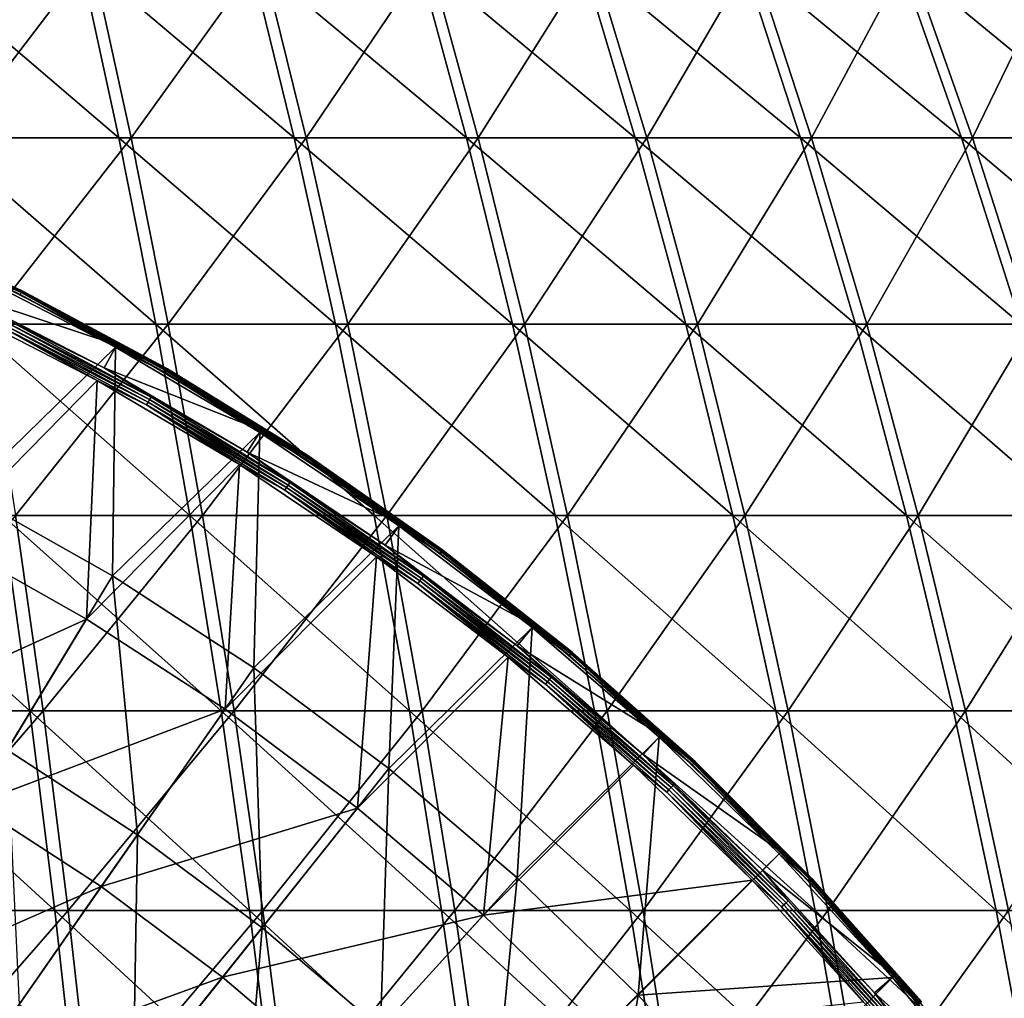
# Model space of a CAD drawing. Header units: millimetres. Extents: x -80 to 80, y -80 to 80.
# Tile 127 of 170: x 20 to 36, y 29 to 45. Entities that reach past the tile are written whole.
import ezdxf

# ---------------------------------------------------------------- set-up
doc = ezdxf.new("R2010")
doc.units = ezdxf.units.MM
doc.header["$LTSCALE"] = 13.670324
for name, color, linetype in [('1', 7, 'CONTINUOUS'), ('12', 7, 'CONTINUOUS'), ('14', 7, 'CONTINUOUS'), ('2', 7, 'CONTINUOUS'), ('4', 7, 'CONTINUOUS'), ('6', 7, 'CONTINUOUS'), ('8', 7, 'CONTINUOUS')]:
    doc.layers.add(name, color=color, linetype=linetype)

msp = doc.modelspace()

# ---------------------------------------------------------------- linework, layer by layer
at = {"layer": '1', "color": 7, "linetype": 'Continuous'}
for points in [[(19.256, 42.984, 64.665), (21.466, 45.886, 61.917), (18.703, 45.886, 62.807), (19.256, 42.984, 64.665)], [(22.101, 42.984, 63.749), (21.466, 45.886, 61.917), (19.256, 42.984, 64.665), (22.101, 42.984, 63.749)], [(22.101, 42.984, 63.749), (24.186, 45.886, 60.906), (21.466, 45.886, 61.917), (22.101, 42.984, 63.749)], [(24.902, 42.984, 62.708), (24.186, 45.886, 60.906), (22.101, 42.984, 63.749), (24.902, 42.984, 62.708)], [(24.902, 42.984, 62.708), (26.859, 45.886, 59.775), (24.186, 45.886, 60.906), (24.902, 42.984, 62.708)], [(27.654, 42.984, 61.544), (26.859, 45.886, 59.775), (24.902, 42.984, 62.708), (27.654, 42.984, 61.544)], [(27.654, 42.984, 61.544), (29.479, 45.886, 58.527), (26.859, 45.886, 59.775), (27.654, 42.984, 61.544)], [(30.352, 42.984, 60.259), (29.479, 45.886, 58.527), (27.654, 42.984, 61.544), (30.352, 42.984, 60.259)], [(30.352, 42.984, 60.259), (32.042, 45.886, 57.165), (29.479, 45.886, 58.527), (30.352, 42.984, 60.259)], [(32.99, 42.984, 58.856), (32.042, 45.886, 57.165), (30.352, 42.984, 60.259), (32.99, 42.984, 58.856)], [(32.99, 42.984, 58.856), (34.542, 45.886, 55.69), (32.042, 45.886, 57.165), (32.99, 42.984, 58.856)], [(35.564, 42.984, 57.338), (34.542, 45.886, 55.69), (32.99, 42.984, 58.856), (35.564, 42.984, 57.338)], [(35.564, 42.984, 57.338), (36.974, 45.886, 54.106), (34.542, 45.886, 55.69), (35.564, 42.984, 57.338)], [(38.068, 42.984, 55.707), (36.974, 45.886, 54.106), (35.564, 42.984, 57.338), (38.068, 42.984, 55.707)], [(19.773, 40, 66.4), (22.101, 42.984, 63.749), (19.256, 42.984, 64.665), (19.773, 40, 66.4)], [(22.694, 40, 65.46), (22.101, 42.984, 63.749), (19.773, 40, 66.4), (22.694, 40, 65.46)], [(22.694, 40, 65.46), (24.902, 42.984, 62.708), (22.101, 42.984, 63.749), (22.694, 40, 65.46)], [(25.57, 40, 64.391), (24.902, 42.984, 62.708), (22.694, 40, 65.46), (25.57, 40, 64.391)], [(25.57, 40, 64.391), (27.654, 42.984, 61.544), (24.902, 42.984, 62.708), (25.57, 40, 64.391)], [(28.396, 40, 63.195), (27.654, 42.984, 61.544), (25.57, 40, 64.391), (28.396, 40, 63.195)], [(28.396, 40, 63.195), (30.352, 42.984, 60.259), (27.654, 42.984, 61.544), (28.396, 40, 63.195)], [(31.166, 40, 61.876), (30.352, 42.984, 60.259), (28.396, 40, 63.195), (31.166, 40, 61.876)], [(31.166, 40, 61.876), (32.99, 42.984, 58.856), (30.352, 42.984, 60.259), (31.166, 40, 61.876)], [(33.875, 40, 60.436), (32.99, 42.984, 58.856), (31.166, 40, 61.876), (33.875, 40, 60.436)], [(33.875, 40, 60.436), (35.564, 42.984, 57.338), (32.99, 42.984, 58.856), (33.875, 40, 60.436)], [(36.518, 40, 58.876), (35.564, 42.984, 57.338), (33.875, 40, 60.436), (36.518, 40, 58.876)], [(36.518, 40, 58.876), (38.068, 42.984, 55.707), (35.564, 42.984, 57.338), (36.518, 40, 58.876)], [(20.252, 36.94, 68.009), (22.694, 40, 65.46), (19.773, 40, 66.4), (20.252, 36.94, 68.009)], [(23.244, 36.94, 67.046), (22.694, 40, 65.46), (20.252, 36.94, 68.009), (23.244, 36.94, 67.046)], [(23.244, 36.94, 67.046), (25.57, 40, 64.391), (22.694, 40, 65.46), (23.244, 36.94, 67.046)], [(26.19, 36.94, 65.951), (25.57, 40, 64.391), (23.244, 36.94, 67.046), (26.19, 36.94, 65.951)], [(26.19, 36.94, 65.951), (28.396, 40, 63.195), (25.57, 40, 64.391), (26.19, 36.94, 65.951)], [(29.084, 36.94, 64.727), (28.396, 40, 63.195), (26.19, 36.94, 65.951), (29.084, 36.94, 64.727)], [(29.084, 36.94, 64.727), (31.166, 40, 61.876), (28.396, 40, 63.195), (29.084, 36.94, 64.727)], [(31.921, 36.94, 63.376), (31.166, 40, 61.876), (29.084, 36.94, 64.727), (31.921, 36.94, 63.376)], [(31.921, 36.94, 63.376), (33.875, 40, 60.436), (31.166, 40, 61.876), (31.921, 36.94, 63.376)], [(34.696, 36.94, 61.9), (33.875, 40, 60.436), (31.921, 36.94, 63.376), (34.696, 36.94, 61.9)], [(34.696, 36.94, 61.9), (36.518, 40, 58.876), (33.875, 40, 60.436), (34.696, 36.94, 61.9)], [(37.403, 36.94, 60.303), (36.518, 40, 58.876), (34.696, 36.94, 61.9), (37.403, 36.94, 60.303)], [(20.693, 33.809, 69.489), (20.252, 36.94, 68.009), (17.596, 33.809, 70.337), (20.693, 33.809, 69.489)], [(20.693, 33.809, 69.489), (23.244, 36.94, 67.046), (20.252, 36.94, 68.009), (20.693, 33.809, 69.489)], [(23.749, 33.809, 68.505), (23.244, 36.94, 67.046), (20.693, 33.809, 69.489), (23.749, 33.809, 68.505)], [(23.749, 33.809, 68.505), (26.19, 36.94, 65.951), (23.244, 36.94, 67.046), (23.749, 33.809, 68.505)], [(26.759, 33.809, 67.386), (26.19, 36.94, 65.951), (23.749, 33.809, 68.505), (26.759, 33.809, 67.386)], [(26.759, 33.809, 67.386), (29.084, 36.94, 64.727), (26.19, 36.94, 65.951), (26.759, 33.809, 67.386)], [(29.717, 33.809, 66.135), (29.084, 36.94, 64.727), (26.759, 33.809, 67.386), (29.717, 33.809, 66.135)], [(29.717, 33.809, 66.135), (31.921, 36.94, 63.376), (29.084, 36.94, 64.727), (29.717, 33.809, 66.135)], [(32.616, 33.809, 64.754), (31.921, 36.94, 63.376), (29.717, 33.809, 66.135), (32.616, 33.809, 64.754)], [(32.616, 33.809, 64.754), (34.696, 36.94, 61.9), (31.921, 36.94, 63.376), (32.616, 33.809, 64.754)], [(35.451, 33.809, 63.247), (34.696, 36.94, 61.9), (32.616, 33.809, 64.754), (35.451, 33.809, 63.247)], [(35.451, 33.809, 63.247), (37.403, 36.94, 60.303), (34.696, 36.94, 61.9), (35.451, 33.809, 63.247)], [(38.217, 33.809, 61.615), (37.403, 36.94, 60.303), (35.451, 33.809, 63.247), (38.217, 33.809, 61.615)], [(17.937, 30.615, 71.701), (20.693, 33.809, 69.489), (17.596, 33.809, 70.337), (17.937, 30.615, 71.701)], [(21.094, 30.615, 70.836), (20.693, 33.809, 69.489), (17.937, 30.615, 71.701), (21.094, 30.615, 70.836)], [(21.094, 30.615, 70.836), (23.749, 33.809, 68.505), (20.693, 33.809, 69.489), (21.094, 30.615, 70.836)], [(24.21, 30.615, 69.833), (23.749, 33.809, 68.505), (21.094, 30.615, 70.836), (24.21, 30.615, 69.833)], [(24.21, 30.615, 69.833), (26.759, 33.809, 67.386), (23.749, 33.809, 68.505), (24.21, 30.615, 69.833)], [(27.278, 30.615, 68.692), (26.759, 33.809, 67.386), (24.21, 30.615, 69.833), (27.278, 30.615, 68.692)], [(27.278, 30.615, 68.692), (29.717, 33.809, 66.135), (26.759, 33.809, 67.386), (27.278, 30.615, 68.692)], [(30.293, 30.615, 67.417), (29.717, 33.809, 66.135), (27.278, 30.615, 68.692), (30.293, 30.615, 67.417)], [(30.293, 30.615, 67.417), (32.616, 33.809, 64.754), (29.717, 33.809, 66.135), (30.293, 30.615, 67.417)], [(33.248, 30.615, 66.01), (32.616, 33.809, 64.754), (30.293, 30.615, 67.417), (33.248, 30.615, 66.01)], [(33.248, 30.615, 66.01), (35.451, 33.809, 63.247), (32.616, 33.809, 64.754), (33.248, 30.615, 66.01)], [(36.138, 30.615, 64.473), (35.451, 33.809, 63.247), (33.248, 30.615, 66.01), (36.138, 30.615, 64.473)], [(36.138, 30.615, 64.473), (38.217, 33.809, 61.615), (35.451, 33.809, 63.247), (36.138, 30.615, 64.473)], [(18.244, 27.362, 72.928), (21.094, 30.615, 70.836), (17.937, 30.615, 71.701), (18.244, 27.362, 72.928)], [(21.455, 27.362, 72.049), (21.094, 30.615, 70.836), (18.244, 27.362, 72.928), (21.455, 27.362, 72.049)], [(21.455, 27.362, 72.049), (24.21, 30.615, 69.833), (21.094, 30.615, 70.836), (21.455, 27.362, 72.049)], [(24.624, 27.362, 71.028), (24.21, 30.615, 69.833), (21.455, 27.362, 72.049), (24.624, 27.362, 71.028)], [(24.624, 27.362, 71.028), (27.278, 30.615, 68.692), (24.21, 30.615, 69.833), (24.624, 27.362, 71.028)], [(27.745, 27.362, 69.868), (27.278, 30.615, 68.692), (24.624, 27.362, 71.028), (27.745, 27.362, 69.868)], [(27.745, 27.362, 69.868), (30.293, 30.615, 67.417), (27.278, 30.615, 68.692), (27.745, 27.362, 69.868)], [(30.811, 27.362, 68.571), (30.293, 30.615, 67.417), (27.745, 27.362, 69.868), (30.811, 27.362, 68.571)], [(30.811, 27.362, 68.571), (33.248, 30.615, 66.01), (30.293, 30.615, 67.417), (30.811, 27.362, 68.571)], [(33.817, 27.362, 67.14), (33.248, 30.615, 66.01), (30.811, 27.362, 68.571), (33.817, 27.362, 67.14)], [(33.817, 27.362, 67.14), (36.138, 30.615, 64.473), (33.248, 30.615, 66.01), (33.817, 27.362, 67.14)], [(36.757, 27.362, 65.576), (36.138, 30.615, 64.473), (33.817, 27.362, 67.14), (36.757, 27.362, 65.576)]]:
    msp.add_3dface(points, dxfattribs=at)
at = {"layer": '12', "color": 42, "linetype": 'Continuous', "true_color": 0xd9ad06}
for points in [[(21.556, 39.1, 67.745), (19.083, 36.578, 69.467), (19.202, 40.309, 67.745), (21.556, 39.1, 67.745)], [(21.387, 35.281, 69.467), (19.083, 36.578, 69.467), (21.556, 39.1, 67.745), (21.387, 35.281, 69.467)], [(23.835, 37.755, 67.745), (21.387, 35.281, 69.467), (21.556, 39.1, 67.745), (23.835, 37.755, 67.745)], [(23.604, 33.838, 69.467), (21.387, 35.281, 69.467), (23.835, 37.755, 67.745), (23.604, 33.838, 69.467)], [(26.029, 36.277, 67.745), (23.604, 33.838, 69.467), (23.835, 37.755, 67.745), (26.029, 36.277, 67.745)], [(19.083, 36.578, 69.467), (21.387, 35.281, 69.467), (17.481, 33.509, 71.053), (19.083, 36.578, 69.467)], [(25.723, 32.256, 69.467), (23.604, 33.838, 69.467), (26.029, 36.277, 67.745), (25.723, 32.256, 69.467)], [(28.133, 34.671, 67.745), (25.723, 32.256, 69.467), (26.029, 36.277, 67.745), (28.133, 34.671, 67.745)], [(17.481, 33.509, 71.053), (21.387, 35.281, 69.467), (19.592, 32.32, 71.053), (17.481, 33.509, 71.053)], [(21.387, 35.281, 69.467), (23.604, 33.838, 69.467), (19.592, 32.32, 71.053), (21.387, 35.281, 69.467)], [(27.737, 30.542, 69.467), (25.723, 32.256, 69.467), (28.133, 34.671, 67.745), (27.737, 30.542, 69.467)], [(30.137, 32.943, 67.745), (27.737, 30.542, 69.467), (28.133, 34.671, 67.745), (30.137, 32.943, 67.745)], [(19.592, 32.32, 71.053), (23.604, 33.838, 69.467), (21.623, 30.998, 71.053), (19.592, 32.32, 71.053)], [(23.604, 33.838, 69.467), (25.723, 32.256, 69.467), (21.623, 30.998, 71.053), (23.604, 33.838, 69.467)], [(32.036, 31.1, 67.745), (27.737, 30.542, 69.467), (30.137, 32.943, 67.745), (32.036, 31.1, 67.745)], [(19.592, 32.32, 71.053), (21.623, 30.998, 71.053), (17.766, 29.307, 72.496), (19.592, 32.32, 71.053)], [(21.623, 30.998, 71.053), (25.723, 32.256, 69.467), (23.565, 29.549, 71.053), (21.623, 30.998, 71.053)], [(25.723, 32.256, 69.467), (27.737, 30.542, 69.467), (23.565, 29.549, 71.053), (25.723, 32.256, 69.467)], [(29.637, 28.702, 69.467), (27.737, 30.542, 69.467), (32.036, 31.1, 67.745), (29.637, 28.702, 69.467)], [(33.822, 29.148, 67.745), (29.637, 28.702, 69.467), (32.036, 31.1, 67.745), (33.822, 29.148, 67.745)], [(17.766, 29.307, 72.496), (21.623, 30.998, 71.053), (19.607, 28.108, 72.496), (17.766, 29.307, 72.496)], [(21.623, 30.998, 71.053), (23.565, 29.549, 71.053), (19.607, 28.108, 72.496), (21.623, 30.998, 71.053)], [(23.565, 29.549, 71.053), (27.737, 30.542, 69.467), (25.409, 27.979, 71.053), (23.565, 29.549, 71.053)], [(27.737, 30.542, 69.467), (29.637, 28.702, 69.467), (25.409, 27.979, 71.053), (27.737, 30.542, 69.467)], [(19.607, 28.108, 72.496), (23.565, 29.549, 71.053), (21.368, 26.794, 72.496), (19.607, 28.108, 72.496)], [(23.565, 29.549, 71.053), (25.409, 27.979, 71.053), (21.368, 26.794, 72.496), (23.565, 29.549, 71.053)]]:
    msp.add_3dface(points, dxfattribs=at)
at = {"layer": '14', "color": 42, "linetype": 'Continuous', "true_color": 0xd9ad06}
for points in [[(19.302, 40.518, 67.776), (21.668, 39.304, 67.776), (20.125, 40.071, 67.747), (19.302, 40.518, 67.776)], [(21.556, 39.1, 67.745), (19.202, 40.309, 67.745), (20.059, 39.941, 67.727), (21.556, 39.1, 67.745)], [(22.397, 38.793, 67.728), (20.082, 39.986, 67.721), (20.104, 40.03, 67.728), (22.397, 38.793, 67.728)], [(22.42, 38.833, 67.747), (20.104, 40.03, 67.728), (20.125, 40.071, 67.747), (22.42, 38.833, 67.747)], [(22.397, 38.793, 67.728), (20.104, 40.03, 67.728), (22.42, 38.833, 67.747), (22.397, 38.793, 67.728)], [(21.668, 39.304, 67.776), (22.42, 38.833, 67.747), (20.125, 40.071, 67.747), (21.668, 39.304, 67.776)], [(22.373, 38.75, 67.721), (20.059, 39.941, 67.727), (20.082, 39.986, 67.721), (22.373, 38.75, 67.721)], [(22.348, 38.707, 67.727), (21.556, 39.1, 67.745), (20.059, 39.941, 67.727), (22.348, 38.707, 67.727)], [(22.348, 38.707, 67.727), (20.059, 39.941, 67.727), (22.373, 38.75, 67.721), (22.348, 38.707, 67.727)], [(22.373, 38.75, 67.721), (20.082, 39.986, 67.721), (22.397, 38.793, 67.728), (22.373, 38.75, 67.721)], [(21.668, 39.304, 67.776), (23.958, 37.951, 67.776), (22.42, 38.833, 67.747), (21.668, 39.304, 67.776)], [(23.835, 37.755, 67.745), (21.556, 39.1, 67.745), (22.348, 38.707, 67.727), (23.835, 37.755, 67.745)], [(24.615, 37.425, 67.728), (22.373, 38.75, 67.721), (22.397, 38.793, 67.728), (24.615, 37.425, 67.728)], [(24.64, 37.464, 67.747), (22.397, 38.793, 67.728), (22.42, 38.833, 67.747), (24.64, 37.464, 67.747)], [(24.615, 37.425, 67.728), (22.397, 38.793, 67.728), (24.64, 37.464, 67.747), (24.615, 37.425, 67.728)], [(23.958, 37.951, 67.776), (24.64, 37.464, 67.747), (22.42, 38.833, 67.747), (23.958, 37.951, 67.776)], [(24.588, 37.384, 67.721), (22.348, 38.707, 67.727), (22.373, 38.75, 67.721), (24.588, 37.384, 67.721)], [(24.561, 37.342, 67.727), (23.835, 37.755, 67.745), (22.348, 38.707, 67.727), (24.561, 37.342, 67.727)], [(24.561, 37.342, 67.727), (22.348, 38.707, 67.727), (24.588, 37.384, 67.721), (24.561, 37.342, 67.727)], [(24.588, 37.384, 67.721), (22.373, 38.75, 67.721), (24.615, 37.425, 67.728), (24.588, 37.384, 67.721)], [(23.958, 37.951, 67.776), (26.165, 36.465, 67.776), (24.64, 37.464, 67.747), (23.958, 37.951, 67.776)], [(26.029, 36.277, 67.745), (23.835, 37.755, 67.745), (24.561, 37.342, 67.727), (26.029, 36.277, 67.745)], [(26.72, 35.891, 67.721), (24.561, 37.342, 67.727), (24.588, 37.384, 67.721), (26.72, 35.891, 67.721)], [(26.69, 35.851, 67.727), (26.029, 36.277, 67.745), (24.561, 37.342, 67.727), (26.69, 35.851, 67.727)], [(26.69, 35.851, 67.727), (24.561, 37.342, 67.727), (26.72, 35.891, 67.721), (26.69, 35.851, 67.727)], [(26.749, 35.931, 67.728), (24.588, 37.384, 67.721), (24.615, 37.425, 67.728), (26.749, 35.931, 67.728)], [(26.72, 35.891, 67.721), (24.588, 37.384, 67.721), (26.749, 35.931, 67.728), (26.72, 35.891, 67.721)], [(26.777, 35.968, 67.747), (24.615, 37.425, 67.728), (24.64, 37.464, 67.747), (26.777, 35.968, 67.747)], [(26.749, 35.931, 67.728), (24.615, 37.425, 67.728), (26.777, 35.968, 67.747), (26.749, 35.931, 67.728)], [(26.165, 36.465, 67.776), (26.777, 35.968, 67.747), (24.64, 37.464, 67.747), (26.165, 36.465, 67.776)], [(26.165, 36.465, 67.776), (28.279, 34.851, 67.776), (26.777, 35.968, 67.747), (26.165, 36.465, 67.776)], [(28.133, 34.671, 67.745), (26.029, 36.277, 67.745), (26.69, 35.851, 67.727), (28.133, 34.671, 67.745)], [(28.793, 34.315, 67.728), (26.72, 35.891, 67.721), (26.749, 35.931, 67.728), (28.793, 34.315, 67.728)], [(28.823, 34.35, 67.747), (26.749, 35.931, 67.728), (26.777, 35.968, 67.747), (28.823, 34.35, 67.747)], [(28.793, 34.315, 67.728), (26.749, 35.931, 67.728), (28.823, 34.35, 67.747), (28.793, 34.315, 67.728)], [(28.279, 34.851, 67.776), (28.823, 34.35, 67.747), (26.777, 35.968, 67.747), (28.279, 34.851, 67.776)], [(28.762, 34.277, 67.721), (26.69, 35.851, 67.727), (26.72, 35.891, 67.721), (28.762, 34.277, 67.721)], [(28.73, 34.239, 67.727), (28.133, 34.671, 67.745), (26.69, 35.851, 67.727), (28.73, 34.239, 67.727)], [(28.73, 34.239, 67.727), (26.69, 35.851, 67.727), (28.762, 34.277, 67.721), (28.73, 34.239, 67.727)], [(28.762, 34.277, 67.721), (26.72, 35.891, 67.721), (28.793, 34.315, 67.728), (28.762, 34.277, 67.721)], [(28.279, 34.851, 67.776), (30.294, 33.115, 67.776), (28.823, 34.35, 67.747), (28.279, 34.851, 67.776)], [(30.137, 32.943, 67.745), (28.133, 34.671, 67.745), (28.73, 34.239, 67.727), (30.137, 32.943, 67.745)], [(30.772, 32.616, 67.747), (28.793, 34.315, 67.728), (28.823, 34.35, 67.747), (30.772, 32.616, 67.747)], [(30.294, 33.115, 67.776), (30.772, 32.616, 67.747), (28.823, 34.35, 67.747), (30.294, 33.115, 67.776)], [(30.706, 32.546, 67.721), (28.73, 34.239, 67.727), (28.762, 34.277, 67.721), (30.706, 32.546, 67.721)], [(30.672, 32.51, 67.727), (30.137, 32.943, 67.745), (28.73, 34.239, 67.727), (30.672, 32.51, 67.727)], [(30.672, 32.51, 67.727), (28.73, 34.239, 67.727), (30.706, 32.546, 67.721), (30.672, 32.51, 67.727)], [(30.74, 32.582, 67.728), (28.762, 34.277, 67.721), (28.793, 34.315, 67.728), (30.74, 32.582, 67.728)], [(30.706, 32.546, 67.721), (28.762, 34.277, 67.721), (30.74, 32.582, 67.728), (30.706, 32.546, 67.721)], [(30.74, 32.582, 67.728), (28.793, 34.315, 67.728), (30.772, 32.616, 67.747), (30.74, 32.582, 67.728)], [(30.294, 33.115, 67.776), (32.202, 31.262, 67.776), (30.772, 32.616, 67.747), (30.294, 33.115, 67.776)], [(32.036, 31.1, 67.745), (30.137, 32.943, 67.745), (30.672, 32.51, 67.727), (32.036, 31.1, 67.745)], [(32.616, 30.772, 67.747), (30.74, 32.582, 67.728), (30.772, 32.616, 67.747), (32.616, 30.772, 67.747)], [(32.202, 31.262, 67.776), (32.616, 30.772, 67.747), (30.772, 32.616, 67.747), (32.202, 31.262, 67.776)], [(32.546, 30.706, 67.721), (30.672, 32.51, 67.727), (30.706, 32.546, 67.721), (32.546, 30.706, 67.721)], [(32.51, 30.672, 67.727), (32.036, 31.1, 67.745), (30.672, 32.51, 67.727), (32.51, 30.672, 67.727)], [(32.51, 30.672, 67.727), (30.672, 32.51, 67.727), (32.546, 30.706, 67.721), (32.51, 30.672, 67.727)], [(32.582, 30.74, 67.728), (30.706, 32.546, 67.721), (30.74, 32.582, 67.728), (32.582, 30.74, 67.728)], [(32.546, 30.706, 67.721), (30.706, 32.546, 67.721), (32.582, 30.74, 67.728), (32.546, 30.706, 67.721)], [(32.582, 30.74, 67.728), (30.74, 32.582, 67.728), (32.616, 30.772, 67.747), (32.582, 30.74, 67.728)], [(32.202, 31.262, 67.776), (33.998, 29.299, 67.776), (32.616, 30.772, 67.747), (32.202, 31.262, 67.776)], [(33.822, 29.148, 67.745), (32.036, 31.1, 67.745), (32.51, 30.672, 67.727), (33.822, 29.148, 67.745)], [(34.315, 28.793, 67.728), (32.546, 30.706, 67.721), (32.582, 30.74, 67.728), (34.315, 28.793, 67.728)], [(34.35, 28.823, 67.747), (32.582, 30.74, 67.728), (32.616, 30.772, 67.747), (34.35, 28.823, 67.747)], [(34.315, 28.793, 67.728), (32.582, 30.74, 67.728), (34.35, 28.823, 67.747), (34.315, 28.793, 67.728)], [(33.998, 29.299, 67.776), (34.35, 28.823, 67.747), (32.616, 30.772, 67.747), (33.998, 29.299, 67.776)], [(34.277, 28.762, 67.721), (32.51, 30.672, 67.727), (32.546, 30.706, 67.721), (34.277, 28.762, 67.721)], [(34.239, 28.73, 67.727), (33.822, 29.148, 67.745), (32.51, 30.672, 67.727), (34.239, 28.73, 67.727)], [(34.239, 28.73, 67.727), (32.51, 30.672, 67.727), (34.277, 28.762, 67.721), (34.239, 28.73, 67.727)], [(34.277, 28.762, 67.721), (32.546, 30.706, 67.721), (34.315, 28.793, 67.728), (34.277, 28.762, 67.721)], [(33.998, 29.299, 67.776), (35.674, 27.234, 67.776), (34.35, 28.823, 67.747), (33.998, 29.299, 67.776)]]:
    msp.add_3dface(points, dxfattribs=at)
at = {"layer": '2', "color": 7, "linetype": 'Continuous'}
for points in [[(21.276, 45.886, -61.982), (21.906, 42.984, -63.816), (18.511, 45.886, -62.863), (21.276, 45.886, -61.982)], [(18.511, 45.886, -62.863), (21.906, 42.984, -63.816), (19.059, 42.984, -64.724), (18.511, 45.886, -62.863)], [(24, 45.886, -60.979), (24.71, 42.984, -62.784), (21.276, 45.886, -61.982), (24, 45.886, -60.979)], [(21.276, 45.886, -61.982), (24.71, 42.984, -62.784), (21.906, 42.984, -63.816), (21.276, 45.886, -61.982)], [(26.676, 45.886, -59.857), (27.466, 42.984, -61.628), (24, 45.886, -60.979), (26.676, 45.886, -59.857)], [(24, 45.886, -60.979), (27.466, 42.984, -61.628), (24.71, 42.984, -62.784), (24, 45.886, -60.979)], [(29.301, 45.886, -58.617), (30.168, 42.984, -60.351), (26.676, 45.886, -59.857), (29.301, 45.886, -58.617)], [(26.676, 45.886, -59.857), (30.168, 42.984, -60.351), (27.466, 42.984, -61.628), (26.676, 45.886, -59.857)], [(31.867, 45.886, -57.262), (32.81, 42.984, -58.956), (29.301, 45.886, -58.617), (31.867, 45.886, -57.262)], [(29.301, 45.886, -58.617), (32.81, 42.984, -58.956), (30.168, 42.984, -60.351), (29.301, 45.886, -58.617)], [(34.371, 45.886, -55.795), (35.388, 42.984, -57.446), (31.867, 45.886, -57.262), (34.371, 45.886, -55.795)], [(31.867, 45.886, -57.262), (35.388, 42.984, -57.446), (32.81, 42.984, -58.956), (31.867, 45.886, -57.262)], [(36.808, 45.886, -54.218), (37.897, 42.984, -55.823), (34.371, 45.886, -55.795), (36.808, 45.886, -54.218)], [(34.371, 45.886, -55.795), (37.897, 42.984, -55.823), (35.388, 42.984, -57.446), (34.371, 45.886, -55.795)], [(21.906, 42.984, -63.816), (22.494, 40, -65.529), (19.059, 42.984, -64.724), (21.906, 42.984, -63.816)], [(19.059, 42.984, -64.724), (22.494, 40, -65.529), (19.57, 40, -66.461), (19.059, 42.984, -64.724)], [(24.71, 42.984, -62.784), (25.373, 40, -64.469), (21.906, 42.984, -63.816), (24.71, 42.984, -62.784)], [(21.906, 42.984, -63.816), (25.373, 40, -64.469), (22.494, 40, -65.529), (21.906, 42.984, -63.816)], [(27.466, 42.984, -61.628), (28.203, 40, -63.282), (24.71, 42.984, -62.784), (27.466, 42.984, -61.628)], [(24.71, 42.984, -62.784), (28.203, 40, -63.282), (25.373, 40, -64.469), (24.71, 42.984, -62.784)], [(30.168, 42.984, -60.351), (30.977, 40, -61.971), (27.466, 42.984, -61.628), (30.168, 42.984, -60.351)], [(27.466, 42.984, -61.628), (30.977, 40, -61.971), (28.203, 40, -63.282), (27.466, 42.984, -61.628)], [(32.81, 42.984, -58.956), (33.691, 40, -60.539), (30.168, 42.984, -60.351), (32.81, 42.984, -58.956)], [(30.168, 42.984, -60.351), (33.691, 40, -60.539), (30.977, 40, -61.971), (30.168, 42.984, -60.351)], [(35.388, 42.984, -57.446), (36.338, 40, -58.988), (32.81, 42.984, -58.956), (35.388, 42.984, -57.446)], [(32.81, 42.984, -58.956), (36.338, 40, -58.988), (33.691, 40, -60.539), (32.81, 42.984, -58.956)], [(37.897, 42.984, -55.823), (38.914, 40, -57.321), (35.388, 42.984, -57.446), (37.897, 42.984, -55.823)], [(35.388, 42.984, -57.446), (38.914, 40, -57.321), (36.338, 40, -58.988), (35.388, 42.984, -57.446)], [(22.494, 40, -65.529), (23.039, 36.94, -67.117), (19.57, 40, -66.461), (22.494, 40, -65.529)], [(19.57, 40, -66.461), (23.039, 36.94, -67.117), (20.045, 36.94, -68.071), (19.57, 40, -66.461)], [(25.373, 40, -64.469), (25.988, 36.94, -66.031), (22.494, 40, -65.529), (25.373, 40, -64.469)], [(22.494, 40, -65.529), (25.988, 36.94, -66.031), (23.039, 36.94, -67.117), (22.494, 40, -65.529)], [(28.203, 40, -63.282), (28.886, 36.94, -64.815), (25.373, 40, -64.469), (28.203, 40, -63.282)], [(25.373, 40, -64.469), (28.886, 36.94, -64.815), (25.988, 36.94, -66.031), (25.373, 40, -64.469)], [(30.977, 40, -61.971), (31.728, 36.94, -63.473), (28.203, 40, -63.282), (30.977, 40, -61.971)], [(28.203, 40, -63.282), (31.728, 36.94, -63.473), (28.886, 36.94, -64.815), (28.203, 40, -63.282)], [(33.691, 40, -60.539), (34.507, 36.94, -62.006), (30.977, 40, -61.971), (33.691, 40, -60.539)], [(30.977, 40, -61.971), (34.507, 36.94, -62.006), (31.728, 36.94, -63.473), (30.977, 40, -61.971)], [(36.338, 40, -58.988), (37.219, 36.94, -60.417), (33.691, 40, -60.539), (36.338, 40, -58.988)], [(33.691, 40, -60.539), (37.219, 36.94, -60.417), (34.507, 36.94, -62.006), (33.691, 40, -60.539)], [(20.045, 36.94, -68.071), (20.481, 33.809, -69.552), (17.011, 36.94, -68.892), (20.045, 36.94, -68.071)], [(17.011, 36.94, -68.892), (20.481, 33.809, -69.552), (17.381, 33.809, -70.39), (17.011, 36.94, -68.892)], [(23.039, 36.94, -67.117), (23.54, 33.809, -68.577), (20.045, 36.94, -68.071), (23.039, 36.94, -67.117)], [(20.045, 36.94, -68.071), (23.54, 33.809, -68.577), (20.481, 33.809, -69.552), (20.045, 36.94, -68.071)], [(25.988, 36.94, -66.031), (26.553, 33.809, -67.467), (23.039, 36.94, -67.117), (25.988, 36.94, -66.031)], [(23.039, 36.94, -67.117), (26.553, 33.809, -67.467), (23.54, 33.809, -68.577), (23.039, 36.94, -67.117)], [(28.886, 36.94, -64.815), (29.515, 33.809, -66.225), (25.988, 36.94, -66.031), (28.886, 36.94, -64.815)], [(25.988, 36.94, -66.031), (29.515, 33.809, -66.225), (26.553, 33.809, -67.467), (25.988, 36.94, -66.031)], [(31.728, 36.94, -63.473), (32.418, 33.809, -64.854), (28.886, 36.94, -64.815), (31.728, 36.94, -63.473)], [(28.886, 36.94, -64.815), (32.418, 33.809, -64.854), (29.515, 33.809, -66.225), (28.886, 36.94, -64.815)], [(34.507, 36.94, -62.006), (35.258, 33.809, -63.355), (31.728, 36.94, -63.473), (34.507, 36.94, -62.006)], [(31.728, 36.94, -63.473), (35.258, 33.809, -63.355), (32.418, 33.809, -64.854), (31.728, 36.94, -63.473)], [(37.219, 36.94, -60.417), (38.028, 33.809, -61.731), (34.507, 36.94, -62.006), (37.219, 36.94, -60.417)], [(34.507, 36.94, -62.006), (38.028, 33.809, -61.731), (35.258, 33.809, -63.355), (34.507, 36.94, -62.006)], [(20.481, 33.809, -69.552), (20.878, 30.615, -70.9), (17.381, 33.809, -70.39), (20.481, 33.809, -69.552)], [(17.381, 33.809, -70.39), (20.878, 30.615, -70.9), (17.718, 30.615, -71.755), (17.381, 33.809, -70.39)], [(23.54, 33.809, -68.577), (23.997, 30.615, -69.906), (20.481, 33.809, -69.552), (23.54, 33.809, -68.577)], [(20.481, 33.809, -69.552), (23.997, 30.615, -69.906), (20.878, 30.615, -70.9), (20.481, 33.809, -69.552)], [(26.553, 33.809, -67.467), (27.068, 30.615, -68.775), (23.54, 33.809, -68.577), (26.553, 33.809, -67.467)], [(23.54, 33.809, -68.577), (27.068, 30.615, -68.775), (23.997, 30.615, -69.906), (23.54, 33.809, -68.577)], [(29.515, 33.809, -66.225), (30.087, 30.615, -67.509), (26.553, 33.809, -67.467), (29.515, 33.809, -66.225)], [(26.553, 33.809, -67.467), (30.087, 30.615, -67.509), (27.068, 30.615, -68.775), (26.553, 33.809, -67.467)], [(32.418, 33.809, -64.854), (33.047, 30.615, -66.111), (29.515, 33.809, -66.225), (32.418, 33.809, -64.854)], [(29.515, 33.809, -66.225), (33.047, 30.615, -66.111), (30.087, 30.615, -67.509), (29.515, 33.809, -66.225)], [(35.258, 33.809, -63.355), (35.941, 30.615, -64.583), (32.418, 33.809, -64.854), (35.258, 33.809, -63.355)], [(32.418, 33.809, -64.854), (35.941, 30.615, -64.583), (33.047, 30.615, -66.111), (32.418, 33.809, -64.854)], [(38.028, 33.809, -61.731), (38.766, 30.615, -62.928), (35.258, 33.809, -63.355), (38.028, 33.809, -61.731)], [(35.258, 33.809, -63.355), (38.766, 30.615, -62.928), (35.941, 30.615, -64.583), (35.258, 33.809, -63.355)], [(20.878, 30.615, -70.9), (21.235, 27.362, -72.114), (17.718, 30.615, -71.755), (20.878, 30.615, -70.9)], [(17.718, 30.615, -71.755), (21.235, 27.362, -72.114), (18.021, 27.362, -72.983), (17.718, 30.615, -71.755)], [(23.997, 30.615, -69.906), (24.407, 27.362, -71.103), (20.878, 30.615, -70.9), (23.997, 30.615, -69.906)], [(20.878, 30.615, -70.9), (24.407, 27.362, -71.103), (21.235, 27.362, -72.114), (20.878, 30.615, -70.9)], [(27.068, 30.615, -68.775), (27.532, 27.362, -69.953), (23.997, 30.615, -69.906), (27.068, 30.615, -68.775)], [(23.997, 30.615, -69.906), (27.532, 27.362, -69.953), (24.407, 27.362, -71.103), (23.997, 30.615, -69.906)], [(30.087, 30.615, -67.509), (30.602, 27.362, -68.665), (27.068, 30.615, -68.775), (30.087, 30.615, -67.509)], [(27.068, 30.615, -68.775), (30.602, 27.362, -68.665), (27.532, 27.362, -69.953), (27.068, 30.615, -68.775)], [(33.047, 30.615, -66.111), (33.612, 27.362, -67.243), (30.087, 30.615, -67.509), (33.047, 30.615, -66.111)], [(30.087, 30.615, -67.509), (33.612, 27.362, -67.243), (30.602, 27.362, -68.665), (30.087, 30.615, -67.509)], [(35.941, 30.615, -64.583), (36.557, 27.362, -65.688), (33.047, 30.615, -66.111), (35.941, 30.615, -64.583)], [(33.047, 30.615, -66.111), (36.557, 27.362, -65.688), (33.612, 27.362, -67.243), (33.047, 30.615, -66.111)], [(38.766, 30.615, -62.928), (39.429, 27.362, -64.005), (35.941, 30.615, -64.583), (38.766, 30.615, -62.928)], [(35.941, 30.615, -64.583), (39.429, 27.362, -64.005), (36.557, 27.362, -65.688), (35.941, 30.615, -64.583)]]:
    msp.add_3dface(points, dxfattribs=at)
at = {"layer": '4', "color": 42, "linetype": 'Continuous', "true_color": 0xd9ad06}
for points in [[(19.463, 40.858, 68.497), (19.456, 37.293, 70.132), (21.85, 39.633, 68.497), (19.463, 40.858, 68.497)], [(19.456, 37.293, 70.132), (21.805, 35.97, 70.132), (21.85, 39.633, 68.497), (19.456, 37.293, 70.132)], [(21.85, 39.633, 68.497), (21.805, 35.97, 70.132), (24.159, 38.269, 68.497), (21.85, 39.633, 68.497)], [(21.805, 35.97, 70.132), (24.065, 34.499, 70.132), (24.159, 38.269, 68.497), (21.805, 35.97, 70.132)], [(24.159, 38.269, 68.497), (24.065, 34.499, 70.132), (26.384, 36.771, 68.497), (24.159, 38.269, 68.497)], [(19.456, 37.293, 70.132), (20.117, 33.185, 71.647), (21.805, 35.97, 70.132), (19.456, 37.293, 70.132)], [(24.065, 34.499, 70.132), (26.226, 32.886, 70.132), (26.384, 36.771, 68.497), (24.065, 34.499, 70.132)], [(26.384, 36.771, 68.497), (26.226, 32.886, 70.132), (28.516, 35.143, 68.497), (26.384, 36.771, 68.497)], [(20.117, 33.185, 71.647), (22.202, 31.828, 71.647), (21.805, 35.97, 70.132), (20.117, 33.185, 71.647)], [(21.805, 35.97, 70.132), (22.202, 31.828, 71.647), (24.065, 34.499, 70.132), (21.805, 35.97, 70.132)], [(26.226, 32.886, 70.132), (28.279, 31.138, 70.132), (28.516, 35.143, 68.497), (26.226, 32.886, 70.132)], [(28.516, 35.143, 68.497), (28.279, 31.138, 70.132), (30.548, 33.392, 68.497), (28.516, 35.143, 68.497)], [(22.202, 31.828, 71.647), (24.196, 30.34, 71.647), (24.065, 34.499, 70.132), (22.202, 31.828, 71.647)], [(24.065, 34.499, 70.132), (24.196, 30.34, 71.647), (26.226, 32.886, 70.132), (24.065, 34.499, 70.132)], [(28.279, 31.138, 70.132), (30.216, 29.263, 70.132), (30.548, 33.392, 68.497), (28.279, 31.138, 70.132)], [(30.548, 33.392, 68.497), (30.216, 29.263, 70.132), (32.472, 31.524, 68.497), (30.548, 33.392, 68.497)], [(20.117, 33.185, 71.647), (20.307, 29.112, 73.037), (22.202, 31.828, 71.647), (20.117, 33.185, 71.647)], [(24.196, 30.34, 71.647), (26.09, 28.728, 71.647), (26.226, 32.886, 70.132), (24.196, 30.34, 71.647)], [(26.226, 32.886, 70.132), (26.09, 28.728, 71.647), (28.279, 31.138, 70.132), (26.226, 32.886, 70.132)], [(20.307, 29.112, 73.037), (22.131, 27.751, 73.037), (22.202, 31.828, 71.647), (20.307, 29.112, 73.037)], [(22.202, 31.828, 71.647), (22.131, 27.751, 73.037), (24.196, 30.34, 71.647), (22.202, 31.828, 71.647)], [(32.472, 31.524, 68.497), (30.216, 29.263, 70.132), (34.283, 29.545, 68.497), (32.472, 31.524, 68.497)], [(26.09, 28.728, 71.647), (27.877, 26.997, 71.647), (28.279, 31.138, 70.132), (26.09, 28.728, 71.647)], [(28.279, 31.138, 70.132), (27.877, 26.997, 71.647), (30.216, 29.263, 70.132), (28.279, 31.138, 70.132)], [(22.131, 27.751, 73.037), (23.863, 26.276, 73.037), (24.196, 30.34, 71.647), (22.131, 27.751, 73.037)], [(24.196, 30.34, 71.647), (23.863, 26.276, 73.037), (26.09, 28.728, 71.647), (24.196, 30.34, 71.647)], [(30.216, 29.263, 70.132), (32.029, 27.267, 70.132), (34.283, 29.545, 68.497), (30.216, 29.263, 70.132)], [(34.283, 29.545, 68.497), (32.029, 27.267, 70.132), (35.973, 27.462, 68.497), (34.283, 29.545, 68.497)], [(27.877, 26.997, 71.647), (29.549, 25.156, 71.647), (30.216, 29.263, 70.132), (27.877, 26.997, 71.647)], [(30.216, 29.263, 70.132), (29.549, 25.156, 71.647), (32.029, 27.267, 70.132), (30.216, 29.263, 70.132)]]:
    msp.add_3dface(points, dxfattribs=at)
at = {"layer": '6', "color": 42, "linetype": 'Continuous', "true_color": 0xd9ad06}
for points in [[(21.871, 39.671, 68.176), (19.302, 40.518, 67.776), (19.482, 40.897, 68.176), (21.871, 39.671, 68.176)], [(21.668, 39.304, 67.776), (19.302, 40.518, 67.776), (21.871, 39.671, 68.176), (21.668, 39.304, 67.776)], [(24.182, 38.306, 68.176), (21.668, 39.304, 67.776), (21.871, 39.671, 68.176), (24.182, 38.306, 68.176)], [(23.958, 37.951, 67.776), (21.668, 39.304, 67.776), (24.182, 38.306, 68.176), (23.958, 37.951, 67.776)], [(26.409, 36.806, 68.176), (23.958, 37.951, 67.776), (24.182, 38.306, 68.176), (26.409, 36.806, 68.176)], [(26.165, 36.465, 67.776), (23.958, 37.951, 67.776), (26.409, 36.806, 68.176), (26.165, 36.465, 67.776)], [(28.543, 35.177, 68.176), (26.165, 36.465, 67.776), (26.409, 36.806, 68.176), (28.543, 35.177, 68.176)], [(28.279, 34.851, 67.776), (26.165, 36.465, 67.776), (28.543, 35.177, 68.176), (28.279, 34.851, 67.776)], [(30.577, 33.424, 68.176), (28.279, 34.851, 67.776), (28.543, 35.177, 68.176), (30.577, 33.424, 68.176)], [(30.294, 33.115, 67.776), (28.279, 34.851, 67.776), (30.577, 33.424, 68.176), (30.294, 33.115, 67.776)], [(32.503, 31.554, 68.176), (30.294, 33.115, 67.776), (30.577, 33.424, 68.176), (32.503, 31.554, 68.176)], [(32.202, 31.262, 67.776), (30.294, 33.115, 67.776), (32.503, 31.554, 68.176), (32.202, 31.262, 67.776)], [(34.316, 29.573, 68.176), (32.202, 31.262, 67.776), (32.503, 31.554, 68.176), (34.316, 29.573, 68.176)], [(33.998, 29.299, 67.776), (32.202, 31.262, 67.776), (34.316, 29.573, 68.176), (33.998, 29.299, 67.776)], [(36.007, 27.488, 68.176), (33.998, 29.299, 67.776), (34.316, 29.573, 68.176), (36.007, 27.488, 68.176)], [(35.674, 27.234, 67.776), (33.998, 29.299, 67.776), (36.007, 27.488, 68.176), (35.674, 27.234, 67.776)]]:
    msp.add_3dface(points, dxfattribs=at)
at = {"layer": '8', "color": 42, "linetype": 'Continuous', "true_color": 0xd9ad06}
for points in [[(20.328, 40.477, 68.471), (17.953, 41.62, 68.435), (17.941, 41.591, 68.471), (20.328, 40.477, 68.471)], [(20.343, 40.505, 68.435), (17.962, 41.64, 68.394), (17.953, 41.62, 68.435), (20.343, 40.505, 68.435)], [(20.343, 40.505, 68.435), (17.953, 41.62, 68.435), (20.328, 40.477, 68.471), (20.343, 40.505, 68.435)], [(20.354, 40.527, 68.255), (17.954, 41.623, 68.213), (17.963, 41.642, 68.255), (20.354, 40.527, 68.255)], [(20.344, 40.509, 68.213), (19.482, 40.897, 68.176), (17.954, 41.623, 68.213), (20.344, 40.509, 68.213)], [(20.344, 40.509, 68.213), (17.954, 41.623, 68.213), (20.354, 40.527, 68.255), (20.344, 40.509, 68.213)], [(20.352, 40.525, 68.394), (17.966, 41.651, 68.348), (17.962, 41.64, 68.394), (20.352, 40.525, 68.394)], [(20.352, 40.525, 68.394), (17.962, 41.64, 68.394), (20.343, 40.505, 68.435), (20.352, 40.525, 68.394)], [(20.358, 40.536, 68.301), (17.963, 41.642, 68.255), (17.967, 41.652, 68.301), (20.358, 40.536, 68.301)], [(20.354, 40.527, 68.255), (17.963, 41.642, 68.255), (20.358, 40.536, 68.301), (20.354, 40.527, 68.255)], [(20.358, 40.536, 68.348), (17.967, 41.652, 68.301), (17.966, 41.651, 68.348), (20.358, 40.536, 68.348)], [(20.358, 40.536, 68.348), (17.966, 41.651, 68.348), (20.352, 40.525, 68.394), (20.358, 40.536, 68.348)], [(20.358, 40.536, 68.301), (17.967, 41.652, 68.301), (20.358, 40.536, 68.348), (20.358, 40.536, 68.301)], [(19.463, 40.858, 68.497), (20.328, 40.477, 68.471), (17.941, 41.591, 68.471), (19.463, 40.858, 68.497)], [(19.463, 40.858, 68.497), (21.85, 39.633, 68.497), (20.328, 40.477, 68.471), (19.463, 40.858, 68.497)], [(21.871, 39.671, 68.176), (19.482, 40.897, 68.176), (20.344, 40.509, 68.213), (21.871, 39.671, 68.176)], [(22.648, 39.227, 68.471), (20.343, 40.505, 68.435), (20.328, 40.477, 68.471), (22.648, 39.227, 68.471)], [(22.663, 39.254, 68.435), (20.352, 40.525, 68.394), (20.343, 40.505, 68.435), (22.663, 39.254, 68.435)], [(22.663, 39.254, 68.435), (20.343, 40.505, 68.435), (22.648, 39.227, 68.471), (22.663, 39.254, 68.435)], [(22.676, 39.275, 68.255), (20.344, 40.509, 68.213), (20.354, 40.527, 68.255), (22.676, 39.275, 68.255)], [(22.665, 39.257, 68.213), (21.871, 39.671, 68.176), (20.344, 40.509, 68.213), (22.665, 39.257, 68.213)], [(22.665, 39.257, 68.213), (20.344, 40.509, 68.213), (22.676, 39.275, 68.255), (22.665, 39.257, 68.213)], [(22.674, 39.273, 68.394), (20.358, 40.536, 68.348), (20.352, 40.525, 68.394), (22.674, 39.273, 68.394)], [(22.674, 39.273, 68.394), (20.352, 40.525, 68.394), (22.663, 39.254, 68.435), (22.674, 39.273, 68.394)], [(22.681, 39.284, 68.301), (20.354, 40.527, 68.255), (20.358, 40.536, 68.301), (22.681, 39.284, 68.301)], [(22.676, 39.275, 68.255), (20.354, 40.527, 68.255), (22.681, 39.284, 68.301), (22.676, 39.275, 68.255)], [(22.681, 39.284, 68.301), (20.358, 40.536, 68.301), (22.68, 39.283, 68.348), (22.681, 39.284, 68.301)], [(22.68, 39.283, 68.348), (20.358, 40.536, 68.301), (20.358, 40.536, 68.348), (22.68, 39.283, 68.348)], [(22.68, 39.283, 68.348), (20.358, 40.536, 68.348), (22.674, 39.273, 68.394), (22.68, 39.283, 68.348)], [(21.85, 39.633, 68.497), (22.648, 39.227, 68.471), (20.328, 40.477, 68.471), (21.85, 39.633, 68.497)], [(21.85, 39.633, 68.497), (24.159, 38.269, 68.497), (22.648, 39.227, 68.471), (21.85, 39.633, 68.497)], [(24.182, 38.306, 68.176), (21.871, 39.671, 68.176), (22.665, 39.257, 68.213), (24.182, 38.306, 68.176)], [(24.89, 37.844, 68.471), (22.663, 39.254, 68.435), (22.648, 39.227, 68.471), (24.89, 37.844, 68.471)], [(24.907, 37.87, 68.435), (22.674, 39.273, 68.394), (22.663, 39.254, 68.435), (24.907, 37.87, 68.435)], [(24.907, 37.87, 68.435), (22.663, 39.254, 68.435), (24.89, 37.844, 68.471), (24.907, 37.87, 68.435)], [(24.921, 37.89, 68.255), (22.665, 39.257, 68.213), (22.676, 39.275, 68.255), (24.921, 37.89, 68.255)], [(24.909, 37.873, 68.213), (24.182, 38.306, 68.176), (22.665, 39.257, 68.213), (24.909, 37.873, 68.213)], [(24.909, 37.873, 68.213), (22.665, 39.257, 68.213), (24.921, 37.89, 68.255), (24.909, 37.873, 68.213)], [(24.92, 37.888, 68.394), (22.68, 39.283, 68.348), (22.674, 39.273, 68.394), (24.92, 37.888, 68.394)], [(24.92, 37.888, 68.394), (22.674, 39.273, 68.394), (24.907, 37.87, 68.435), (24.92, 37.888, 68.394)], [(24.926, 37.899, 68.301), (22.676, 39.275, 68.255), (22.681, 39.284, 68.301), (24.926, 37.899, 68.301)], [(24.921, 37.89, 68.255), (22.676, 39.275, 68.255), (24.926, 37.899, 68.301), (24.921, 37.89, 68.255)], [(24.926, 37.898, 68.348), (22.681, 39.284, 68.301), (22.68, 39.283, 68.348), (24.926, 37.898, 68.348)], [(24.926, 37.898, 68.348), (22.68, 39.283, 68.348), (24.92, 37.888, 68.394), (24.926, 37.898, 68.348)], [(24.926, 37.899, 68.301), (22.681, 39.284, 68.301), (24.926, 37.898, 68.348), (24.926, 37.899, 68.301)], [(24.159, 38.269, 68.497), (24.89, 37.844, 68.471), (22.648, 39.227, 68.471), (24.159, 38.269, 68.497)], [(26.409, 36.806, 68.176), (24.182, 38.306, 68.176), (24.909, 37.873, 68.213), (26.409, 36.806, 68.176)], [(24.159, 38.269, 68.497), (26.384, 36.771, 68.497), (24.89, 37.844, 68.471), (24.159, 38.269, 68.497)], [(27.048, 36.332, 68.471), (24.907, 37.87, 68.435), (24.89, 37.844, 68.471), (27.048, 36.332, 68.471)], [(26.384, 36.771, 68.497), (27.048, 36.332, 68.471), (24.89, 37.844, 68.471), (26.384, 36.771, 68.497)], [(27.067, 36.357, 68.435), (24.92, 37.888, 68.394), (24.907, 37.87, 68.435), (27.067, 36.357, 68.435)], [(27.067, 36.357, 68.435), (24.907, 37.87, 68.435), (27.048, 36.332, 68.471), (27.067, 36.357, 68.435)], [(27.082, 36.377, 68.255), (24.909, 37.873, 68.213), (24.921, 37.89, 68.255), (27.082, 36.377, 68.255)], [(27.069, 36.361, 68.213), (26.409, 36.806, 68.176), (24.909, 37.873, 68.213), (27.069, 36.361, 68.213)], [(27.069, 36.361, 68.213), (24.909, 37.873, 68.213), (27.082, 36.377, 68.255), (27.069, 36.361, 68.213)], [(27.08, 36.375, 68.394), (24.926, 37.898, 68.348), (24.92, 37.888, 68.394), (27.08, 36.375, 68.394)], [(27.08, 36.375, 68.394), (24.92, 37.888, 68.394), (27.067, 36.357, 68.435), (27.08, 36.375, 68.394)], [(27.088, 36.385, 68.301), (24.921, 37.89, 68.255), (24.926, 37.899, 68.301), (27.088, 36.385, 68.301)], [(27.082, 36.377, 68.255), (24.921, 37.89, 68.255), (27.088, 36.385, 68.301), (27.082, 36.377, 68.255)], [(27.088, 36.385, 68.301), (24.926, 37.899, 68.301), (27.087, 36.385, 68.348), (27.088, 36.385, 68.301)], [(27.087, 36.385, 68.348), (24.926, 37.899, 68.301), (24.926, 37.898, 68.348), (27.087, 36.385, 68.348)], [(27.087, 36.385, 68.348), (24.926, 37.898, 68.348), (27.08, 36.375, 68.394), (27.087, 36.385, 68.348)], [(26.384, 36.771, 68.497), (28.516, 35.143, 68.497), (27.048, 36.332, 68.471), (26.384, 36.771, 68.497)], [(28.543, 35.177, 68.176), (26.409, 36.806, 68.176), (27.069, 36.361, 68.213), (28.543, 35.177, 68.176)], [(29.115, 34.698, 68.471), (27.067, 36.357, 68.435), (27.048, 36.332, 68.471), (29.115, 34.698, 68.471)], [(28.516, 35.143, 68.497), (29.115, 34.698, 68.471), (27.048, 36.332, 68.471), (28.516, 35.143, 68.497)], [(29.135, 34.722, 68.435), (27.08, 36.375, 68.394), (27.067, 36.357, 68.435), (29.135, 34.722, 68.435)], [(29.135, 34.722, 68.435), (27.067, 36.357, 68.435), (29.115, 34.698, 68.471), (29.135, 34.722, 68.435)], [(29.151, 34.741, 68.255), (27.069, 36.361, 68.213), (27.082, 36.377, 68.255), (29.151, 34.741, 68.255)], [(29.138, 34.725, 68.213), (28.543, 35.177, 68.176), (27.069, 36.361, 68.213), (29.138, 34.725, 68.213)], [(29.138, 34.725, 68.213), (27.069, 36.361, 68.213), (29.151, 34.741, 68.255), (29.138, 34.725, 68.213)], [(29.15, 34.739, 68.394), (27.087, 36.385, 68.348), (27.08, 36.375, 68.394), (29.15, 34.739, 68.394)], [(29.15, 34.739, 68.394), (27.08, 36.375, 68.394), (29.135, 34.722, 68.435), (29.15, 34.739, 68.394)], [(29.158, 34.749, 68.301), (27.082, 36.377, 68.255), (27.088, 36.385, 68.301), (29.158, 34.749, 68.301)], [(29.151, 34.741, 68.255), (27.082, 36.377, 68.255), (29.158, 34.749, 68.301), (29.151, 34.741, 68.255)], [(29.157, 34.748, 68.348), (27.088, 36.385, 68.301), (27.087, 36.385, 68.348), (29.157, 34.748, 68.348)], [(29.157, 34.748, 68.348), (27.087, 36.385, 68.348), (29.15, 34.739, 68.394), (29.157, 34.748, 68.348)], [(29.158, 34.749, 68.301), (27.088, 36.385, 68.301), (29.157, 34.748, 68.348), (29.158, 34.749, 68.301)], [(28.516, 35.143, 68.497), (30.548, 33.392, 68.497), (29.115, 34.698, 68.471), (28.516, 35.143, 68.497)], [(30.577, 33.424, 68.176), (28.543, 35.177, 68.176), (29.138, 34.725, 68.213), (30.577, 33.424, 68.176)], [(31.083, 32.947, 68.471), (29.135, 34.722, 68.435), (29.115, 34.698, 68.471), (31.083, 32.947, 68.471)], [(30.548, 33.392, 68.497), (31.083, 32.947, 68.471), (29.115, 34.698, 68.471), (30.548, 33.392, 68.497)], [(31.105, 32.969, 68.435), (29.15, 34.739, 68.394), (29.135, 34.722, 68.435), (31.105, 32.969, 68.435)], [(31.105, 32.969, 68.435), (29.135, 34.722, 68.435), (31.083, 32.947, 68.471), (31.105, 32.969, 68.435)], [(31.122, 32.987, 68.255), (29.138, 34.725, 68.213), (29.151, 34.741, 68.255), (31.122, 32.987, 68.255)], [(31.108, 32.972, 68.213), (30.577, 33.424, 68.176), (29.138, 34.725, 68.213), (31.108, 32.972, 68.213)], [(31.108, 32.972, 68.213), (29.138, 34.725, 68.213), (31.122, 32.987, 68.255), (31.108, 32.972, 68.213)], [(31.12, 32.985, 68.394), (29.157, 34.748, 68.348), (29.15, 34.739, 68.394), (31.12, 32.985, 68.394)], [(31.12, 32.985, 68.394), (29.15, 34.739, 68.394), (31.105, 32.969, 68.435), (31.12, 32.985, 68.394)], [(31.129, 32.995, 68.301), (29.151, 34.741, 68.255), (29.158, 34.749, 68.301), (31.129, 32.995, 68.301)], [(31.122, 32.987, 68.255), (29.151, 34.741, 68.255), (31.129, 32.995, 68.301), (31.122, 32.987, 68.255)], [(31.128, 32.994, 68.348), (29.158, 34.749, 68.301), (29.157, 34.748, 68.348), (31.128, 32.994, 68.348)], [(31.128, 32.994, 68.348), (29.157, 34.748, 68.348), (31.12, 32.985, 68.394), (31.128, 32.994, 68.348)], [(31.129, 32.995, 68.301), (29.158, 34.749, 68.301), (31.128, 32.994, 68.348), (31.129, 32.995, 68.301)], [(32.503, 31.554, 68.176), (30.577, 33.424, 68.176), (31.108, 32.972, 68.213), (32.503, 31.554, 68.176)], [(30.548, 33.392, 68.497), (32.472, 31.524, 68.497), (31.083, 32.947, 68.471), (30.548, 33.392, 68.497)], [(32.947, 31.083, 68.471), (31.105, 32.969, 68.435), (31.083, 32.947, 68.471), (32.947, 31.083, 68.471)], [(32.472, 31.524, 68.497), (32.947, 31.083, 68.471), (31.083, 32.947, 68.471), (32.472, 31.524, 68.497)], [(32.969, 31.105, 68.435), (31.12, 32.985, 68.394), (31.105, 32.969, 68.435), (32.969, 31.105, 68.435)], [(32.969, 31.105, 68.435), (31.105, 32.969, 68.435), (32.947, 31.083, 68.471), (32.969, 31.105, 68.435)], [(32.987, 31.122, 68.255), (31.108, 32.972, 68.213), (31.122, 32.987, 68.255), (32.987, 31.122, 68.255)], [(32.972, 31.108, 68.213), (32.503, 31.554, 68.176), (31.108, 32.972, 68.213), (32.972, 31.108, 68.213)], [(32.972, 31.108, 68.213), (31.108, 32.972, 68.213), (32.987, 31.122, 68.255), (32.972, 31.108, 68.213)], [(32.985, 31.12, 68.394), (31.128, 32.994, 68.348), (31.12, 32.985, 68.394), (32.985, 31.12, 68.394)], [(32.985, 31.12, 68.394), (31.12, 32.985, 68.394), (32.969, 31.105, 68.435), (32.985, 31.12, 68.394)], [(32.995, 31.129, 68.301), (31.122, 32.987, 68.255), (31.129, 32.995, 68.301), (32.995, 31.129, 68.301)], [(32.987, 31.122, 68.255), (31.122, 32.987, 68.255), (32.995, 31.129, 68.301), (32.987, 31.122, 68.255)], [(32.994, 31.128, 68.348), (31.129, 32.995, 68.301), (31.128, 32.994, 68.348), (32.994, 31.128, 68.348)], [(32.994, 31.128, 68.348), (31.128, 32.994, 68.348), (32.985, 31.12, 68.394), (32.994, 31.128, 68.348)], [(32.995, 31.129, 68.301), (31.129, 32.995, 68.301), (32.994, 31.128, 68.348), (32.995, 31.129, 68.301)], [(32.472, 31.524, 68.497), (34.283, 29.545, 68.497), (32.947, 31.083, 68.471), (32.472, 31.524, 68.497)], [(34.316, 29.573, 68.176), (32.503, 31.554, 68.176), (32.972, 31.108, 68.213), (34.316, 29.573, 68.176)], [(34.698, 29.115, 68.471), (32.969, 31.105, 68.435), (32.947, 31.083, 68.471), (34.698, 29.115, 68.471)], [(34.283, 29.545, 68.497), (34.698, 29.115, 68.471), (32.947, 31.083, 68.471), (34.283, 29.545, 68.497)], [(34.722, 29.135, 68.435), (32.985, 31.12, 68.394), (32.969, 31.105, 68.435), (34.722, 29.135, 68.435)], [(34.722, 29.135, 68.435), (32.969, 31.105, 68.435), (34.698, 29.115, 68.471), (34.722, 29.135, 68.435)], [(34.741, 29.151, 68.255), (32.972, 31.108, 68.213), (32.987, 31.122, 68.255), (34.741, 29.151, 68.255)], [(34.725, 29.138, 68.213), (34.316, 29.573, 68.176), (32.972, 31.108, 68.213), (34.725, 29.138, 68.213)], [(34.725, 29.138, 68.213), (32.972, 31.108, 68.213), (34.741, 29.151, 68.255), (34.725, 29.138, 68.213)], [(34.739, 29.15, 68.394), (32.994, 31.128, 68.348), (32.985, 31.12, 68.394), (34.739, 29.15, 68.394)], [(34.739, 29.15, 68.394), (32.985, 31.12, 68.394), (34.722, 29.135, 68.435), (34.739, 29.15, 68.394)], [(34.749, 29.158, 68.301), (32.987, 31.122, 68.255), (32.995, 31.129, 68.301), (34.749, 29.158, 68.301)], [(34.741, 29.151, 68.255), (32.987, 31.122, 68.255), (34.749, 29.158, 68.301), (34.741, 29.151, 68.255)], [(34.748, 29.157, 68.348), (32.995, 31.129, 68.301), (32.994, 31.128, 68.348), (34.748, 29.157, 68.348)], [(34.748, 29.157, 68.348), (32.994, 31.128, 68.348), (34.739, 29.15, 68.394), (34.748, 29.157, 68.348)], [(34.749, 29.158, 68.301), (32.995, 31.129, 68.301), (34.748, 29.157, 68.348), (34.749, 29.158, 68.301)], [(34.283, 29.545, 68.497), (35.973, 27.462, 68.497), (34.698, 29.115, 68.471), (34.283, 29.545, 68.497)], [(36.007, 27.488, 68.176), (34.316, 29.573, 68.176), (34.725, 29.138, 68.213), (36.007, 27.488, 68.176)]]:
    msp.add_3dface(points, dxfattribs=at)

doc.saveas('drawing.dxf')
